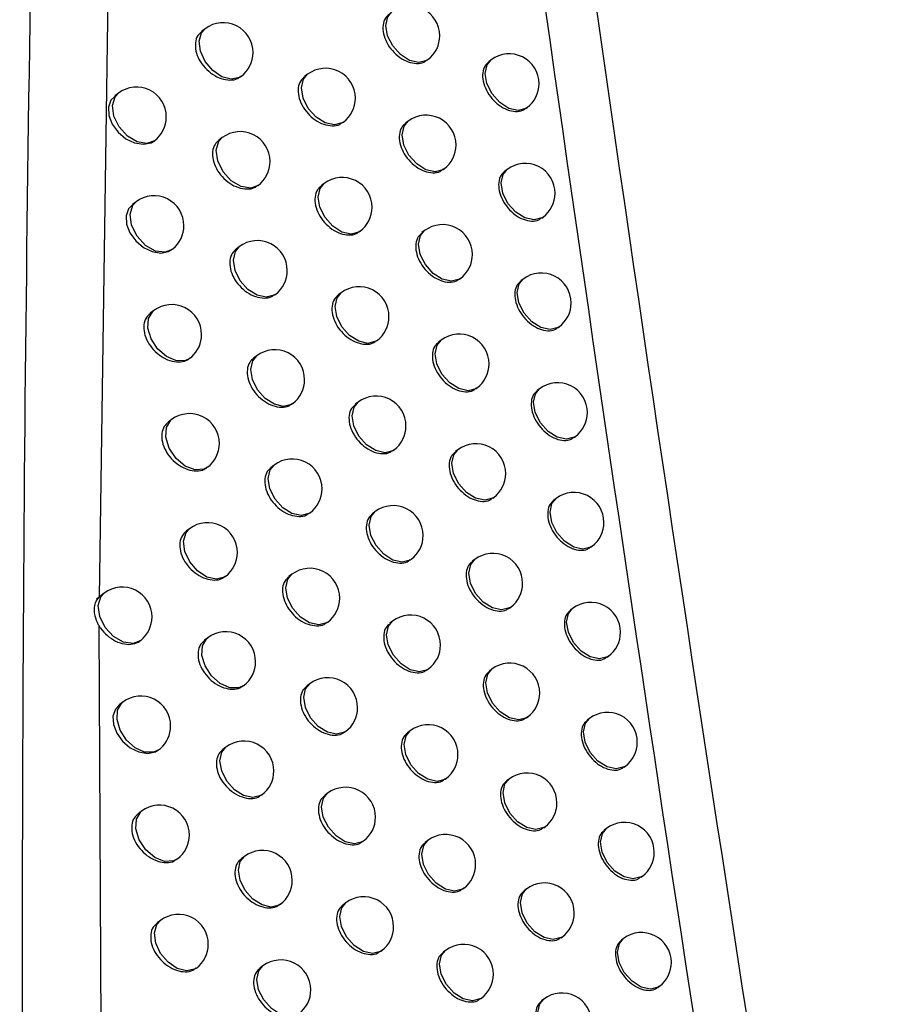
# Model space of a CAD drawing. Header units: millimetres. Extents: x -203 to 471, y -207 to 525.
# Tile 49 of 106: x 377 to 384, y -76 to -67. Entities that reach past the tile are written whole.
import ezdxf

# ---------------------------------------------------------------- set-up
doc = ezdxf.new("R2010")
doc.units = ezdxf.units.MM

msp = doc.modelspace()

# ---------------------------------------------------------------- linework, layer by layer
at = {"color": 7, "linetype": 'Continuous', "lineweight": 25}
for p, q in [((377.7561, -63.1639), (377.6255, -72.2148)), ((378.5122, -67.4606), (378.4841, -67.4818)), ((380.3697, -67.7245), (380.377, -67.719)), ((380.9065, -67.7211), (380.8861, -67.7365)), ((379.3691, -67.8421), (379.3438, -67.8612)), ((377.7868, -67.9987), (377.7564, -68.0216)), ((381.1977, -68.1277), (381.2077, -68.1202)), ((379.6652, -68.245), (379.6704, -68.2411)), ((380.2117, -68.2343), (380.1891, -68.2514)), ((378.655, -68.3716), (378.6274, -68.3924)), ((380.5051, -68.6393), (380.5129, -68.6334)), ((381.04, -68.6373), (381.0201, -68.6523)), ((379.509, -68.7552), (379.4842, -68.774)), ((378.9532, -68.7729), (378.9562, -68.7707)), ((377.9338, -68.9083), (377.9041, -68.9307)), ((381.3309, -69.0442), (381.3413, -69.0364)), ((379.8046, -69.1586), (379.8102, -69.1543)), ((380.349, -69.1495), (380.3269, -69.1661)), ((378.2433, -69.3004), (378.235, -69.3073)), ((378.7989, -69.2835), (378.772, -69.3039)), ((380.642, -69.5548), (380.6502, -69.5485)), ((381.175, -69.5542), (381.1555, -69.5689)), ((379.6502, -69.6692), (379.6259, -69.6875)), ((379.0966, -69.6852), (379.1002, -69.6826)), ((378.0819, -69.8188), (378.0529, -69.8407)), ((381.4654, -69.9615), (381.4762, -69.9533)), ((379.9453, -70.0729), (379.9514, -70.0683)), ((380.4876, -70.0654), (380.466, -70.0817)), ((378.9441, -70.1962), (378.9177, -70.2161)), ((380.7801, -70.471), (380.7888, -70.4644)), ((381.3113, -70.4719), (381.2923, -70.4862)), ((379.2413, -70.5984), (379.2454, -70.5953)), ((379.7926, -70.584), (379.7689, -70.6019)), ((378.2313, -70.7301), (378.2028, -70.7516)), ((381.6013, -70.8794), (381.6126, -70.8709)), ((380.0872, -70.9881), (380.0939, -70.9831)), ((380.6276, -70.982), (380.6064, -70.998)), ((379.0906, -71.1098), (379.0647, -71.1292)), ((380.9197, -71.388), (380.9288, -71.3811)), ((381.4491, -71.3902), (381.4304, -71.4043)), ((379.3872, -71.5123), (379.3918, -71.5088)), ((379.9364, -71.4995), (379.9132, -71.5171)), ((378.3819, -71.6423), (378.354, -71.6633)), ((381.7387, -71.798), (381.7503, -71.7893)), ((380.2305, -71.904), (380.2376, -71.8986)), ((380.7689, -71.8994), (380.7482, -71.915)), ((379.2383, -72.0241), (379.213, -72.0432)), ((377.667, -72.1812), (377.6016, -72.2305)), ((381.0606, -72.3057), (381.0702, -72.2985)), ((381.5882, -72.3092), (381.57, -72.323)), ((377.6239, -72.4557), (377.6873, -85.822)), ((379.5344, -72.427), (379.5395, -72.4231)), ((380.0815, -72.4159), (380.0587, -72.433)), ((377.9739, -72.5757), (377.9682, -72.5802)), ((378.5336, -72.5553), (378.5063, -72.5759)), ((381.8774, -72.7174), (381.8894, -72.7083)), ((380.3751, -72.8206), (380.3827, -72.8149)), ((380.9116, -72.8175), (380.8913, -72.8328)), ((378.8317, -72.9567), (378.8349, -72.9543)), ((379.3872, -72.9392), (379.3625, -72.9579)), ((377.8229, -73.0928), (377.7937, -73.1149)), ((381.2028, -73.2241), (381.2128, -73.2166)), ((381.7287, -73.229), (381.7109, -73.2425)), ((379.6828, -73.3425), (379.6885, -73.3383)), ((380.2279, -73.3329), (380.2056, -73.3498)), ((378.6866, -73.4691), (378.6599, -73.4893)), ((382.0176, -73.6374), (382.03, -73.6281)), ((380.5211, -73.7381), (380.5291, -73.732)), ((381.0556, -73.7364), (381.0358, -73.7513)), ((378.9841, -73.871), (378.9878, -73.8682)), ((379.5374, -73.8552), (379.5132, -73.8735)), ((377.98, -74.0053), (377.9514, -74.0269)), ((381.3465, -74.1433), (381.3569, -74.1354)), ((381.8706, -74.1494), (381.8532, -74.1626)), ((379.8326, -74.2588), (379.8387, -74.2542)), ((380.3756, -74.2508), (380.3538, -74.2672)), ((378.8408, -74.3838), (378.8146, -74.4036)), ((382.1591, -74.5581), (382.1719, -74.5485)), ((380.6683, -74.6562), (380.6768, -74.6498)), ((381.2011, -74.6559), (381.1816, -74.6706)), ((379.6889, -74.7719), (379.6652, -74.7898)), ((379.1378, -74.7861), (379.142, -74.7829)), ((378.1383, -74.9186), (378.1102, -74.9398)), ((381.4915, -75.0632), (381.5023, -75.055)), ((382.014, -75.0706), (381.9969, -75.0835)), ((379.9836, -75.1759), (379.9902, -75.1709)), ((380.5246, -75.1694), (380.5033, -75.1855)), ((378.9962, -75.2993), (378.9706, -75.3187)), ((382.3021, -75.4796), (382.3152, -75.4696)), ((380.8169, -75.5752), (380.8258, -75.5684)), ((381.3478, -75.5762), (381.3288, -75.5905))]:
    msp.add_line(p, q, dxfattribs=at)
at = {"color": 7, "linetype": 'Continuous', "lineweight": 25, "flags": 128}
for points in [[(380.377, -67.719), (380.3665, -67.726), (380.3008, -67.7428), (380.2237, -67.7256), (380.1471, -67.677), (380.0825, -67.6045), (380.0398, -67.519), (380.0255, -67.4335), (380.0418, -67.3612), (380.0757, -67.3199)], [(378.8135, -67.8596), (378.7985, -67.8692), (378.7309, -67.8833), (378.6528, -67.8629), (378.5763, -67.8112), (378.5131, -67.7362), (378.4731, -67.6493), (378.4624, -67.5642), (378.4827, -67.4938), (378.5122, -67.4606)], [(381.2077, -68.1202), (381.1973, -68.1272), (381.1315, -68.144), (381.0545, -68.1268), (380.9778, -68.0782), (380.9132, -68.0057), (380.8705, -67.9202), (380.8562, -67.8347), (380.8725, -67.7624), (380.9065, -67.7211)], [(379.6704, -68.2411), (379.6599, -68.2481), (379.5942, -68.2649), (379.5171, -68.2477), (379.4404, -68.1992), (379.3758, -68.1266), (379.3332, -68.0411), (379.3189, -67.9557), (379.3352, -67.8833), (379.3691, -67.8421)], [(378.0888, -68.3972), (378.0229, -68.4212), (377.9425, -68.4075), (377.8613, -68.3585), (377.7929, -68.2824), (377.749, -68.1921), (377.7369, -68.1028), (377.7587, -68.0296), (377.7868, -67.9987)], [(377.758, -68.0234), (377.7236, -68.0578), (377.7031, -68.1178), (377.7073, -68.1876), (377.7353, -68.2596), (377.7841, -68.3263), (377.8485, -68.3803), (377.9217, -68.4153), (377.9951, -68.4271), (378.0602, -68.414), (378.0888, -68.3972), (378.0888, -68.3972)], [(380.5129, -68.6334), (380.5025, -68.6404), (380.4367, -68.6572), (380.3597, -68.64), (380.283, -68.5914), (380.2184, -68.5189), (380.1757, -68.4334), (380.1614, -68.3479), (380.1777, -68.2756), (380.2117, -68.2343)], [(378.9562, -68.7707), (378.8945, -68.7938), (378.8136, -68.7816), (378.7314, -68.733), (378.662, -68.6566), (378.6173, -68.5654), (378.6051, -68.4751), (378.6275, -68.4015), (378.655, -68.3716)], [(381.3413, -69.0364), (381.3308, -69.0434), (381.2651, -69.0602), (381.188, -69.043), (381.1114, -68.9944), (381.0468, -68.9219), (381.0041, -68.8363), (380.9898, -68.7509), (381.0061, -68.6786), (381.04, -68.6373)], [(379.8102, -69.1543), (379.7998, -69.1613), (379.7341, -69.1781), (379.657, -69.1609), (379.5803, -69.1123), (379.5157, -69.0398), (379.473, -68.9543), (379.4587, -68.8689), (379.475, -68.7965), (379.509, -68.7552)], [(378.235, -69.3073), (378.1787, -69.3299), (378.0974, -69.32), (378.0138, -69.2726), (377.9427, -69.1961), (377.8967, -69.1039), (377.8839, -69.0124), (377.9065, -68.9378), (377.9338, -68.9083)], [(377.9056, -68.9325), (377.8713, -68.9667), (377.851, -69.0267), (377.8551, -69.0966), (377.883, -69.1688), (377.9316, -69.2356), (377.9959, -69.2898), (378.0687, -69.325), (378.1419, -69.3369), (378.2067, -69.3239), (378.2433, -69.3004), (378.2433, -69.3004)], [(380.6502, -69.5485), (380.6398, -69.5555), (380.574, -69.5723), (380.497, -69.5551), (380.4203, -69.5066), (380.3557, -69.434), (380.313, -69.3485), (380.2987, -69.2631), (380.315, -69.1907), (380.349, -69.1495)], [(379.1002, -69.6826), (379.0897, -69.6896), (379.024, -69.7064), (378.9469, -69.6892), (378.8702, -69.6406), (378.8057, -69.5681), (378.763, -69.4825), (378.7487, -69.3971), (378.765, -69.3248), (378.7989, -69.2835)], [(381.4762, -69.9533), (381.4658, -69.9603), (381.4, -69.9771), (381.323, -69.9599), (381.2463, -69.9113), (381.1817, -69.8388), (381.139, -69.7533), (381.1247, -69.6678), (381.141, -69.5955), (381.175, -69.5542)], [(379.9514, -70.0683), (379.941, -70.0753), (379.8752, -70.0921), (379.7982, -70.0749), (379.7215, -70.0263), (379.6569, -69.9538), (379.6142, -69.8683), (379.5999, -69.7828), (379.6162, -69.7105), (379.6502, -69.6692)], [(378.3832, -70.2178), (378.3427, -70.2372), (378.2682, -70.237), (378.188, -70.2019), (378.1149, -70.1375), (378.0606, -70.0542), (378.0337, -69.9651), (378.0385, -69.8845), (378.0742, -69.8252), (378.0819, -69.8188)], [(380.7888, -70.4644), (380.7784, -70.4714), (380.7127, -70.4882), (380.6356, -70.471), (380.5589, -70.4225), (380.4943, -70.3499), (380.4516, -70.2644), (380.4374, -70.179), (380.4536, -70.1066), (380.4876, -70.0654)], [(379.2454, -70.5953), (379.2349, -70.6023), (379.1692, -70.6191), (379.0921, -70.6019), (379.0154, -70.5533), (378.9508, -70.4808), (378.9082, -70.3953), (378.8939, -70.3098), (378.9102, -70.2375), (378.9441, -70.1962)], [(381.6126, -70.8709), (381.6021, -70.8779), (381.5364, -70.8947), (381.4593, -70.8775), (381.3827, -70.829), (381.3181, -70.7564), (381.2754, -70.6709), (381.2611, -70.5855), (381.2774, -70.5131), (381.3113, -70.4719)], [(380.0939, -70.9831), (380.0834, -70.9901), (380.0177, -71.0069), (379.9406, -70.9897), (379.864, -70.9411), (379.7994, -70.8685), (379.7567, -70.783), (379.7424, -70.6976), (379.7587, -70.6253), (379.7926, -70.584)], [(378.5326, -71.1291), (378.5038, -71.1449), (378.4291, -71.1506), (378.3464, -71.1188), (378.2697, -71.055), (378.2121, -70.9698), (378.1833, -70.8779), (378.1882, -70.7947), (378.226, -70.7344), (378.2313, -70.7301)], [(380.9288, -71.3811), (380.9184, -71.3881), (380.8526, -71.4049), (380.7756, -71.3877), (380.6989, -71.3391), (380.6343, -71.2666), (380.5916, -71.1811), (380.5773, -71.0956), (380.5936, -71.0233), (380.6276, -70.982)], [(379.3918, -71.5088), (379.3814, -71.5158), (379.3156, -71.5326), (379.2386, -71.5154), (379.1619, -71.4669), (379.0973, -71.3943), (379.0546, -71.3088), (379.0403, -71.2234), (379.0566, -71.151), (379.0906, -71.1098)], [(381.7503, -71.7893), (381.7399, -71.7963), (381.6741, -71.8131), (381.5971, -71.7959), (381.5204, -71.7473), (381.4558, -71.6747), (381.4131, -71.5892), (381.3988, -71.5038), (381.4151, -71.4315), (381.4491, -71.3902)], [(380.2376, -71.8986), (380.2272, -71.9056), (380.1615, -71.9224), (380.0844, -71.9052), (380.0077, -71.8567), (379.9431, -71.7841), (379.9004, -71.6986), (379.8861, -71.6132), (379.9024, -71.5408), (379.9364, -71.4995)], [(378.6831, -72.0413), (378.6735, -72.0478), (378.6064, -72.0651), (378.5275, -72.0469), (378.4494, -71.9961), (378.3846, -71.9208), (378.3432, -71.8329), (378.332, -71.7464), (378.3526, -71.6751), (378.3819, -71.6423)], [(381.0702, -72.2985), (381.0597, -72.3055), (380.994, -72.3223), (380.9169, -72.3051), (380.8402, -72.2565), (380.7756, -72.1839), (380.733, -72.0984), (380.7187, -72.013), (380.735, -71.9407), (380.7689, -71.8994)], [(379.5395, -72.4231), (379.5291, -72.4301), (379.4633, -72.447), (379.3863, -72.4298), (379.3096, -72.3812), (379.245, -72.3086), (379.2023, -72.2231), (379.188, -72.1377), (379.2043, -72.0653), (379.2383, -72.0241)], [(377.9682, -72.5802), (377.9089, -72.6032), (377.8279, -72.592), (377.7452, -72.544), (377.6751, -72.4677), (377.6298, -72.3763), (377.6171, -72.2856), (377.6393, -72.2114), (377.667, -72.1812)], [(381.8894, -72.7083), (381.879, -72.7153), (381.8133, -72.7321), (381.7362, -72.7149), (381.6595, -72.6664), (381.5949, -72.5938), (381.5522, -72.5083), (381.5379, -72.4229), (381.5542, -72.3505), (381.5882, -72.3092)], [(380.3827, -72.8149), (380.3723, -72.8219), (380.3065, -72.8387), (380.2295, -72.8215), (380.1528, -72.773), (380.0882, -72.7004), (380.0455, -72.6149), (380.0312, -72.5295), (380.0475, -72.4571), (380.0815, -72.4159)], [(378.8349, -72.9543), (378.7939, -72.9739), (378.7194, -72.9734), (378.6393, -72.9382), (378.5664, -72.8738), (378.5122, -72.7905), (378.4854, -72.7016), (378.4901, -72.621), (378.5258, -72.5618), (378.5336, -72.5553)], [(381.2128, -73.2166), (381.2024, -73.2236), (381.1367, -73.2404), (381.0596, -73.2232), (380.9829, -73.1746), (380.9183, -73.1021), (380.8756, -73.0166), (380.8614, -72.9311), (380.8777, -72.8588), (380.9116, -72.8175)], [(379.6885, -73.3383), (379.678, -73.3453), (379.6123, -73.3621), (379.5352, -73.3449), (379.4585, -73.2963), (379.3939, -73.2238), (379.3513, -73.1383), (379.337, -73.0528), (379.3533, -72.9805), (379.3872, -72.9392)], [(377.7952, -73.1166), (377.761, -73.1508), (377.7407, -73.2108), (377.7448, -73.2807), (377.7726, -73.353), (377.8211, -73.4199), (377.8852, -73.4742), (377.9579, -73.5096), (378.0309, -73.5216), (378.0955, -73.5087), (378.1376, -73.4799), (378.1376, -73.4799)], [(378.1242, -73.4919), (378.08, -73.5122), (378.0057, -73.5102), (377.9264, -73.4742), (377.8545, -73.4099), (377.8011, -73.3272), (377.7747, -73.2391), (377.7793, -73.1592), (377.8142, -73.1002), (377.8229, -73.0928)], [(382.03, -73.6281), (382.0195, -73.6351), (381.9538, -73.6519), (381.8767, -73.6347), (381.8, -73.5861), (381.7354, -73.5135), (381.6928, -73.428), (381.6785, -73.3426), (381.6948, -73.2703), (381.7287, -73.229)], [(380.5291, -73.732), (380.5187, -73.739), (380.4529, -73.7558), (380.3759, -73.7386), (380.2992, -73.69), (380.2346, -73.6175), (380.1919, -73.532), (380.1776, -73.4466), (380.1939, -73.3742), (380.2279, -73.3329)], [(378.9878, -73.8682), (378.9774, -73.8752), (378.9117, -73.892), (378.8346, -73.8748), (378.7579, -73.8262), (378.6933, -73.7537), (378.6506, -73.6682), (378.6364, -73.5827), (378.6526, -73.5104), (378.6866, -73.4691)], [(381.3569, -74.1354), (381.3464, -74.1424), (381.2807, -74.1592), (381.2036, -74.142), (381.127, -74.0935), (381.0624, -74.0209), (381.0197, -73.9354), (381.0054, -73.85), (381.0217, -73.7776), (381.0556, -73.7364)], [(379.8387, -74.2542), (379.8282, -74.2612), (379.7625, -74.278), (379.6854, -74.2608), (379.6088, -74.2123), (379.5442, -74.1397), (379.5015, -74.0542), (379.4872, -73.9688), (379.5035, -73.8964), (379.5374, -73.8552)], [(378.2813, -74.4043), (378.248, -74.4217), (378.1733, -74.425), (378.0917, -74.392), (378.0164, -74.328), (377.9601, -74.2436), (377.932, -74.1529), (377.9366, -74.0707), (377.9734, -74.0107), (377.98, -74.0053)], [(382.1719, -74.5485), (382.1614, -74.5555), (382.0957, -74.5723), (382.0186, -74.5551), (381.942, -74.5066), (381.8774, -74.434), (381.8347, -74.3485), (381.8204, -74.2631), (381.8367, -74.1907), (381.8706, -74.1494)], [(380.6768, -74.6498), (380.6664, -74.6568), (380.6006, -74.6736), (380.5236, -74.6565), (380.4469, -74.6079), (380.3823, -74.5353), (380.3396, -74.4498), (380.3253, -74.3644), (380.3416, -74.292), (380.3756, -74.2508)], [(379.142, -74.7829), (379.1316, -74.7899), (379.0658, -74.8067), (378.9888, -74.7895), (378.9121, -74.7409), (378.8475, -74.6684), (378.8048, -74.5829), (378.7905, -74.4974), (378.8068, -74.4251), (378.8408, -74.3838)], [(381.5023, -75.055), (381.4919, -75.062), (381.4261, -75.0788), (381.3491, -75.0616), (381.2724, -75.013), (381.2078, -74.9405), (381.1651, -74.855), (381.1508, -74.7695), (381.1671, -74.6972), (381.2011, -74.6559)], [(379.9902, -75.1709), (379.9797, -75.1779), (379.914, -75.1947), (379.8369, -75.1776), (379.7603, -75.129), (379.6957, -75.0564), (379.653, -74.9709), (379.6387, -74.8855), (379.655, -74.8131), (379.6889, -74.7719)], [(378.4395, -75.3177), (378.4239, -75.3276), (378.3564, -75.3413), (378.2786, -75.3208), (378.2023, -75.2693), (378.1394, -75.1945), (378.0993, -75.1081), (378.0884, -75.0232), (378.1082, -74.9528), (378.1383, -74.9186)], [(382.3152, -75.4696), (382.3048, -75.4766), (382.239, -75.4934), (382.162, -75.4763), (382.0853, -75.4277), (382.0207, -75.3551), (381.978, -75.2696), (381.9637, -75.1842), (381.98, -75.1118), (382.014, -75.0706)], [(380.8258, -75.5684), (380.8154, -75.5754), (380.7497, -75.5922), (380.6726, -75.575), (380.5959, -75.5265), (380.5313, -75.4539), (380.4886, -75.3684), (380.4743, -75.283), (380.4906, -75.2106), (380.5246, -75.1694)], [(379.2974, -75.6984), (379.287, -75.7054), (379.2212, -75.7222), (379.1442, -75.705), (379.0675, -75.6564), (379.0029, -75.5839), (378.9602, -75.4984), (378.9459, -75.4129), (378.9622, -75.3406), (378.9962, -75.2993)], [(381.6491, -75.9753), (381.6386, -75.9823), (381.5729, -75.9991), (381.4958, -75.9819), (381.4192, -75.9333), (381.3546, -75.8607), (381.3119, -75.7752), (381.2976, -75.6898), (381.3139, -75.6175), (381.3478, -75.5762)]]:
    msp.add_lwpolyline(points, dxfattribs=at)
at = {"color": 7, "linetype": 'Continuous', "lineweight": 25}
for centre, start, end in [((380.2263, -67.5195), 0, 127.04917), ((378.6629, -67.6601), 0, 127.04917), ((380.2263, -67.5195), 307.04917, 0), ((378.6629, -67.6601), 307.04917, 0), ((381.0571, -67.9207), 360, 127.04917), ((379.5197, -68.0416), 0, 127.04917), ((381.0571, -67.9207), 307.04917, 360), ((377.9374, -68.1982), 360, 127.04917), ((379.5197, -68.0416), 307.04917, 0), ((380.3623, -68.4338), 0, 127.04917), ((377.9374, -68.1982), 307.19968, 360), ((378.8056, -68.5712), 0, 127.04917), ((380.3623, -68.4338), 307.04917, 0), ((378.8056, -68.5712), 307.04917, 0), ((381.1907, -68.8368), 0, 127.04917), ((379.6596, -68.9548), 0, 127.04917), ((381.1907, -68.8368), 307.04917, 0), ((378.0844, -69.1078), 0, 127.04917), ((379.6596, -68.9548), 307.04917, 0), ((378.0844, -69.1078), 309.32022, 0), ((380.4996, -69.349), 0, 127.04917), ((378.9495, -69.483), 0, 127.04917), ((380.4996, -69.349), 307.04917, 0), ((378.9495, -69.483), 307.04917, 0), ((381.3256, -69.7538), 0, 127.04917), ((379.8008, -69.8688), 0, 127.04917), ((378.2326, -70.0183), 360, 127.04917), ((381.3256, -69.7538), 307.04917, 0), ((379.8008, -69.8688), 307.04917, 0), ((378.2326, -70.0183), 311.92581, 360), ((380.6382, -70.2649), 0, 127.04917), ((379.0947, -70.3958), 0, 127.04917), ((378.2326, -70.0183), 307.04917, 311.92581), ((380.6382, -70.2649), 307.04917, 0), ((379.0947, -70.3958), 307.04917, 0), ((381.4619, -70.6714), 0, 127.04917), ((379.9432, -70.7835), 0, 127.04917), ((378.3819, -70.9296), 360, 127.04917), ((381.4619, -70.6714), 307.04917, 0), ((379.9432, -70.7835), 307.04917, 0), ((378.3819, -70.9296), 307.04917, 360), ((380.7782, -71.1815), 360, 127.04917), ((379.2412, -71.3093), 0, 127.04917), ((380.7782, -71.1815), 307.04917, 360), ((379.2412, -71.3093), 307.04917, 0), ((381.5997, -71.5897), 0, 127.04917), ((380.087, -71.6991), 0, 127.04917), ((378.5325, -71.8418), 360, 127.04917), ((381.5997, -71.5897), 307.04917, 0), ((380.087, -71.6991), 307.04917, 0), ((378.5325, -71.8418), 307.04917, 360), ((380.9195, -72.0989), 0, 127.04917), ((379.3889, -72.2236), 0, 127.04917), ((377.8176, -72.3807), 360, 127.04917), ((380.9195, -72.0989), 307.04917, 0), ((379.3889, -72.2236), 307.04917, 0), ((381.7388, -72.5088), 0, 127.04917), ((377.8176, -72.3807), 308.54344, 360), ((380.2321, -72.6154), 0, 127.04917), ((378.6843, -72.7548), 0, 127.04917), ((381.7388, -72.5088), 307.04917, 0), ((380.2321, -72.6154), 307.04917, 0), ((378.6843, -72.7548), 307.04917, 0), ((381.0622, -73.017), 360, 127.04917), ((379.5378, -73.1388), 0, 127.04917), ((377.9736, -73.2923), 0, 127.04917), ((381.0622, -73.017), 307.04917, 360), ((379.5378, -73.1388), 307.04917, 0), ((381.8793, -73.4285), 0, 127.04917), ((377.9736, -73.2923), 310.9332, 0), ((380.3785, -73.5325), 0, 127.04917), ((378.8372, -73.6687), 0, 127.04917), ((381.8793, -73.4285), 307.04917, 0), ((377.9736, -73.2923), 307.04917, 310.9332), ((380.3785, -73.5325), 307.04917, 0), ((378.8372, -73.6687), 307.04917, 0), ((381.2063, -73.9359), 0, 127.04917), ((379.6881, -74.0547), 0, 127.04917), ((381.2063, -73.9359), 307.04917, 0), ((378.1307, -74.2048), 0, 127.04917), ((379.6881, -74.0547), 307.04917, 0), ((382.0213, -74.349), 0, 127.04917), ((378.1307, -74.2048), 307.04917, 0), ((380.5262, -74.4503), 0, 127.04917), ((378.9914, -74.5834), 360, 127.04917), ((382.0213, -74.349), 307.04917, 0), ((380.5262, -74.4503), 307.04917, 0), ((378.9914, -74.5834), 307.04917, 360), ((381.3517, -74.8555), 0, 127.04917), ((379.8396, -74.9714), 0, 127.04917), ((381.3517, -74.8555), 307.04917, 0), ((378.2889, -75.1182), 0, 127.04917), ((379.8396, -74.9714), 307.04917, 0), ((382.1646, -75.2701), 0, 127.04917), ((378.2889, -75.1182), 307.04917, 0), ((380.6752, -75.3689), 0, 127.04917), ((379.1468, -75.4989), 0, 127.04917), ((382.1646, -75.2701), 307.04917, 0), ((380.6752, -75.3689), 307.04917, 0), ((379.1468, -75.4989), 307.04917, 0), ((381.4985, -75.7757), 0, 127.04917)]:
    msp.add_arc(centre, 0.25, start, end, dxfattribs=at)
msp.add_open_spline([(385.8063, -92.0943), (383.6528, -80.2087), (381.8572, -68.4792), (380.3921, -56.9217)], degree=3, dxfattribs=at)
for points, knots in [([(377.2536, -57.3653), (377.1491, -61.8263), (376.94, -70.7486), (376.9989, -84.0079), (377.2669, -92.8495), (377.3969, -97.1393)], [0, 0, 0, 0, 0.339841, 0.679707, 1, 1, 1, 1]), ([(380.3906, -60.3917), (381.126, -65.673), (382.2516, -73.7562), (384.0539, -84.7841), (385.0775, -90.5008), (385.5894, -93.3597)], [0, 0, 0, 0, 0.485133, 0.742518, 1, 1, 1, 1]), ([(380.0542, -67.3391), (380.0422, -67.3492), (380.0151, -67.3719), (379.9979, -67.4301), (380.0014, -67.5014), (380.0291, -67.5765), (380.0771, -67.6463), (380.1402, -67.7033), (380.2116, -67.7412), (380.2821, -67.7543), (380.3373, -67.7476), (380.3598, -67.7283), (380.3675, -67.7217)], [0, 0, 0, 0, 0.085407, 0.192631, 0.299651, 0.40664, 0.513785, 0.621194, 0.728836, 0.836573, 0.944237, 1, 1, 1, 1]), ([(378.4856, -67.4836), (378.4732, -67.4939), (378.4454, -67.5173), (378.4277, -67.5759), (378.4314, -67.6469), (378.4598, -67.721), (378.5091, -67.7896), (378.574, -67.8451), (378.6476, -67.8816), (378.7205, -67.8933), (378.7777, -67.8853), (378.801, -67.8654), (378.8089, -67.8586)], [0, 0, 0, 0, 0.085677, 0.192663, 0.299122, 0.405483, 0.512219, 0.619617, 0.727645, 0.835987, 0.944202, 1, 1, 1, 1]), ([(380.8877, -67.7382), (380.8759, -67.7481), (380.8493, -67.7704), (380.8323, -67.8284), (380.8357, -67.8998), (380.863, -67.9754), (380.9103, -68.046), (380.9724, -68.1037), (381.0426, -68.1425), (381.1117, -68.1564), (381.1659, -68.1504), (381.188, -68.1314), (381.1956, -68.1249)], [0, 0, 0, 0, 0.085302, 0.192608, 0.299826, 0.407037, 0.514325, 0.621732, 0.729234, 0.83676, 0.94424, 1, 1, 1, 1]), ([(379.3453, -67.8629), (379.3331, -67.8731), (379.3057, -67.8961), (379.2883, -67.9545), (379.2918, -68.0257), (379.3198, -68.1004), (379.3684, -68.1697), (379.4324, -68.226), (379.5048, -68.2632), (379.5763, -68.2757), (379.6324, -68.2684), (379.6553, -68.2488), (379.6631, -68.2421)], [0, 0, 0, 0, 0.085511, 0.192644, 0.299446, 0.406187, 0.513171, 0.620576, 0.728369, 0.836341, 0.94422, 1, 1, 1, 1]), ([(380.1906, -68.2531), (380.1787, -68.2631), (380.1517, -68.2858), (380.1345, -68.344), (380.138, -68.4153), (380.1656, -68.4905), (380.2134, -68.5605), (380.2764, -68.6176), (380.3476, -68.6556), (380.4178, -68.6689), (380.4729, -68.6623), (380.4953, -68.643), (380.503, -68.6364)], [0, 0, 0, 0, 0.0853841, 0.1926255, 0.2996875, 0.4067214, 0.5138959, 0.6213038, 0.7289166, 0.8366098, 0.9442362, 1, 1, 1, 1]), ([(378.629, -68.3942), (378.6166, -68.4045), (378.5888, -68.4278), (378.5712, -68.4863), (378.5749, -68.5574), (378.6032, -68.6316), (378.6523, -68.7003), (378.717, -68.756), (378.7904, -68.7927), (378.863, -68.8045), (378.92, -68.7967), (378.9432, -68.7768), (378.9511, -68.7701)], [0, 0, 0, 0, 0.085636, 0.192656, 0.299194, 0.405642, 0.512433, 0.619831, 0.727804, 0.836061, 0.944202, 1, 1, 1, 1]), ([(381.0217, -68.6541), (381.0099, -68.6639), (380.9834, -68.6862), (380.9665, -68.7442), (380.9699, -68.8156), (380.997, -68.8913), (381.0442, -68.9619), (381.1062, -69.0198), (381.1761, -69.0587), (381.2451, -69.0728), (381.2991, -69.0668), (381.3212, -69.0479), (381.3287, -69.0414)], [0, 0, 0, 0, 0.085287, 0.192603, 0.299846, 0.407083, 0.514387, 0.621793, 0.729277, 0.836778, 0.944237, 1, 1, 1, 1]), ([(379.4857, -68.7757), (379.4736, -68.7859), (379.4463, -68.8088), (379.4288, -68.8672), (379.4324, -68.9384), (379.4603, -69.0132), (379.5088, -69.0826), (379.5725, -69.139), (379.6447, -69.1765), (379.716, -69.1891), (379.7719, -69.1819), (379.7947, -69.1624), (379.8025, -69.1557)], [0, 0, 0, 0, 0.0854812, 0.1926385, 0.2994969, 0.4063016, 0.513326, 0.6207297, 0.728483, 0.8363951, 0.9442203, 1, 1, 1, 1]), ([(380.3284, -69.1679), (380.3165, -69.1779), (380.2896, -69.2005), (380.2724, -69.2586), (380.2759, -69.3299), (380.3034, -69.4052), (380.3511, -69.4754), (380.4139, -69.5326), (380.4849, -69.5708), (380.5549, -69.5842), (380.6098, -69.5777), (380.6322, -69.5585), (380.6398, -69.5519)], [0, 0, 0, 0, 0.085363, 0.19262, 0.29972, 0.406796, 0.513997, 0.621404, 0.72899, 0.836643, 0.944235, 1, 1, 1, 1]), ([(378.7735, -69.3056), (378.7612, -69.3159), (378.7335, -69.3391), (378.7159, -69.3976), (378.7196, -69.4687), (378.7478, -69.5431), (378.7968, -69.6119), (378.8613, -69.6678), (378.9344, -69.7046), (379.0067, -69.7166), (379.0635, -69.7089), (379.0866, -69.6891), (379.0945, -69.6824)], [0, 0, 0, 0, 0.085597, 0.19265, 0.299262, 0.405791, 0.512634, 0.620032, 0.727954, 0.836132, 0.944202, 1, 1, 1, 1]), ([(381.157, -69.5707), (381.1453, -69.5805), (381.1189, -69.6027), (381.102, -69.6606), (381.1054, -69.7321), (381.1325, -69.8078), (381.1795, -69.8786), (381.2413, -69.9366), (381.3111, -69.9756), (381.3799, -69.9898), (381.4338, -69.984), (381.4558, -69.9651), (381.4633, -69.9586)], [0, 0, 0, 0, 0.085273, 0.192597, 0.299862, 0.407124, 0.514442, 0.621846, 0.729313, 0.836792, 0.944233, 1, 1, 1, 1]), ([(379.6274, -69.6893), (379.6153, -69.6994), (379.5881, -69.7223), (379.5707, -69.7806), (379.5742, -69.8518), (379.6021, -69.9268), (379.6504, -69.9963), (379.7139, -70.0529), (379.7859, -70.0905), (379.857, -70.1033), (379.9126, -70.0962), (379.9354, -70.0767), (379.9431, -70.0701)], [0, 0, 0, 0, 0.085454, 0.192633, 0.299545, 0.406408, 0.51347, 0.620873, 0.728589, 0.836445, 0.944221, 1, 1, 1, 1]), ([(378.0544, -69.8425), (378.0419, -69.8529), (378.0139, -69.8763), (377.9961, -69.935), (377.9999, -70.0059), (378.0284, -70.0799), (378.0779, -70.1482), (378.1431, -70.2035), (378.2171, -70.2396), (378.2908, -70.2514), (378.3519, -70.2413), (378.3788, -70.2188), (378.39, -70.2095)], [0, 0, 0, 0, 0.083915, 0.188574, 0.292643, 0.396601, 0.500975, 0.606087, 0.71191, 0.818094, 0.92415, 1, 1, 1, 1]), ([(380.4675, -70.0834), (380.4556, -70.0934), (380.4288, -70.1159), (380.4117, -70.174), (380.4151, -70.2454), (380.4425, -70.3208), (380.4902, -70.391), (380.5528, -70.4484), (380.6235, -70.4867), (380.6934, -70.5003), (380.748, -70.4939), (380.7704, -70.4747), (380.778, -70.4682)], [0, 0, 0, 0, 0.0853438, 0.1926156, 0.2997503, 0.4068649, 0.5140901, 0.6214959, 0.7290565, 0.8366736, 0.9442346, 1, 1, 1, 1]), ([(378.9193, -70.2179), (378.907, -70.2282), (378.8794, -70.2513), (378.8618, -70.3098), (378.8655, -70.3809), (378.8936, -70.4554), (378.9424, -70.5244), (379.0067, -70.5804), (379.0796, -70.6174), (379.1517, -70.6295), (379.2082, -70.622), (379.2313, -70.6022), (379.2391, -70.5955)], [0, 0, 0, 0, 0.0855615, 0.1926441, 0.299325, 0.4059302, 0.5128226, 0.6202197, 0.7280934, 0.8361981, 0.9442022, 1, 1, 1, 1]), ([(381.2938, -70.488), (381.2821, -70.4978), (381.2558, -70.52), (381.2389, -70.5778), (381.2423, -70.6493), (381.2693, -70.7251), (381.3162, -70.796), (381.3778, -70.8541), (381.4474, -70.8932), (381.516, -70.9076), (381.5698, -70.9019), (381.5917, -70.883), (381.5992, -70.8766)], [0, 0, 0, 0, 0.0852593, 0.1925925, 0.2998769, 0.4071596, 0.514491, 0.6218928, 0.7293451, 0.8368037, 0.9442292, 1, 1, 1, 1]), ([(379.7704, -70.6037), (379.7584, -70.6138), (379.7312, -70.6366), (379.7138, -70.6949), (379.7174, -70.7661), (379.7451, -70.8411), (379.7933, -70.9108), (379.8567, -70.9676), (379.9284, -71.0053), (379.9992, -71.0182), (380.0547, -71.0113), (380.0774, -70.9919), (380.0851, -70.9852)], [0, 0, 0, 0, 0.085428, 0.192628, 0.299589, 0.406506, 0.513603, 0.621006, 0.728687, 0.836492, 0.944222, 1, 1, 1, 1]), ([(378.2044, -70.7533), (378.1919, -70.7637), (378.164, -70.7871), (378.1463, -70.8457), (378.15, -70.9167), (378.1785, -70.9908), (378.2278, -71.0592), (378.2928, -71.1147), (378.3666, -71.1511), (378.4397, -71.1627), (378.497, -71.1546), (378.5204, -71.1346), (378.5284, -71.1278)], [0, 0, 0, 0, 0.08569, 0.192656, 0.299068, 0.405375, 0.512073, 0.619464, 0.727521, 0.835916, 0.944188, 1, 1, 1, 1]), ([(380.6079, -70.9997), (380.5961, -71.0097), (380.5694, -71.0321), (380.5523, -71.0902), (380.5557, -71.1616), (380.583, -71.2371), (380.6306, -71.3074), (380.693, -71.3649), (380.7635, -71.4034), (380.8331, -71.4171), (380.8877, -71.4108), (380.9099, -71.3917), (380.9176, -71.3851)], [0, 0, 0, 0, 0.085326, 0.192611, 0.299777, 0.406927, 0.514175, 0.621579, 0.729117, 0.836701, 0.944233, 1, 1, 1, 1]), ([(379.0663, -71.131), (379.054, -71.1412), (379.0265, -71.1643), (379.009, -71.2227), (379.0126, -71.2939), (379.0407, -71.3685), (379.0894, -71.4376), (379.1535, -71.4938), (379.2261, -71.5309), (379.2979, -71.5432), (379.3542, -71.5358), (379.3772, -71.5161), (379.3851, -71.5094)], [0, 0, 0, 0, 0.0855283, 0.1926387, 0.299384, 0.4060605, 0.5129986, 0.6203955, 0.7282242, 0.8362602, 0.944203, 1, 1, 1, 1]), ([(381.4319, -71.406), (381.4203, -71.4158), (381.394, -71.4379), (381.3772, -71.4958), (381.3805, -71.5672), (381.4075, -71.6431), (381.4543, -71.7141), (381.5158, -71.7723), (381.5852, -71.8116), (381.6536, -71.8261), (381.7072, -71.8205), (381.7291, -71.8016), (381.7366, -71.7952)], [0, 0, 0, 0, 0.085247, 0.192588, 0.299889, 0.407191, 0.514533, 0.621933, 0.729372, 0.836813, 0.944225, 1, 1, 1, 1]), ([(379.9147, -71.5189), (379.9027, -71.5289), (379.8756, -71.5516), (379.8583, -71.6099), (379.8618, -71.6812), (379.8894, -71.7563), (379.9375, -71.8261), (380.0007, -71.883), (380.0722, -71.9209), (380.1428, -71.9339), (380.1981, -71.9271), (380.2207, -71.9077), (380.2284, -71.9011)], [0, 0, 0, 0, 0.085404, 0.192624, 0.299629, 0.406598, 0.513726, 0.621128, 0.728778, 0.836534, 0.944222, 1, 1, 1, 1]), ([(378.3555, -71.6651), (378.3431, -71.6754), (378.3153, -71.6987), (378.2976, -71.7573), (378.3013, -71.8283), (378.3297, -71.9025), (378.3789, -71.9711), (378.4437, -72.0267), (378.5172, -72.0633), (378.59, -72.0751), (378.6471, -72.0671), (378.6704, -72.0472), (378.6784, -72.0404)], [0, 0, 0, 0, 0.085647, 0.192649, 0.299142, 0.405539, 0.512293, 0.619684, 0.727685, 0.835993, 0.944187, 1, 1, 1, 1]), ([(380.7497, -71.9168), (380.7379, -71.9267), (380.7113, -71.9491), (380.6942, -72.0071), (380.6976, -72.0785), (380.7249, -72.1541), (380.7723, -72.2245), (380.8345, -72.2822), (380.9049, -72.3208), (380.9743, -72.3346), (381.0287, -72.3284), (381.0509, -72.3094), (381.0585, -72.3029)], [0, 0, 0, 0, 0.085309, 0.192606, 0.299802, 0.406984, 0.514251, 0.621655, 0.729171, 0.836725, 0.944232, 1, 1, 1, 1]), ([(379.2145, -72.0449), (379.2023, -72.0551), (379.1749, -72.0781), (379.1574, -72.1365), (379.161, -72.2077), (379.189, -72.2824), (379.2375, -72.3517), (379.3014, -72.408), (379.3739, -72.4453), (379.4454, -72.4578), (379.5015, -72.4505), (379.5244, -72.4309), (379.5322, -72.4242)], [0, 0, 0, 0, 0.085497, 0.192634, 0.299439, 0.406182, 0.513163, 0.62056, 0.728346, 0.836318, 0.944204, 1, 1, 1, 1]), ([(377.6243, -72.4556), (377.6193, -72.4461), (377.6024, -72.4133), (377.5885, -72.3657), (377.584, -72.3096), (377.592, -72.2568), (377.614, -72.2285), (377.6254, -72.2137)], [0, 0, 0, 0, 0.105357, 0.361004, 0.503365, 0.740193, 1, 1, 1, 1]), ([(381.5715, -72.3248), (381.5599, -72.3345), (381.5336, -72.3566), (381.5169, -72.4144), (381.5202, -72.4859), (381.5471, -72.5618), (381.5938, -72.6329), (381.6551, -72.6913), (381.7243, -72.7307), (381.7925, -72.7453), (381.846, -72.7398), (381.8678, -72.721), (381.8753, -72.7145)], [0, 0, 0, 0, 0.085236, 0.192583, 0.2999, 0.407218, 0.51457, 0.621967, 0.729394, 0.83682, 0.94422, 1, 1, 1, 1]), ([(377.6242, -72.4558), (377.6282, -72.4621), (377.6473, -72.4914), (377.6919, -72.5392), (377.7624, -72.5858), (377.838, -72.6108), (377.9094, -72.6108), (377.9527, -72.5929), (377.9712, -72.5778), (377.9739, -72.5757)], [0, 0, 0, 0, 0.04982, 0.232045, 0.415361, 0.599805, 0.784523, 0.968584, 1, 1, 1, 1]), ([(380.0602, -72.4348), (380.0483, -72.4448), (380.0213, -72.4675), (380.004, -72.5257), (380.0075, -72.597), (380.0351, -72.6722), (380.083, -72.7422), (380.146, -72.7992), (380.2173, -72.8372), (380.2877, -72.8504), (380.3428, -72.8437), (380.3653, -72.8244), (380.373, -72.8178)], [0, 0, 0, 0, 0.0853822, 0.1926192, 0.2996667, 0.4066817, 0.51384, 0.6212415, 0.7288615, 0.8365736, 0.9442226, 1, 1, 1, 1]), ([(378.5079, -72.5776), (378.4955, -72.588), (378.4678, -72.6112), (378.4502, -72.6698), (378.4538, -72.7408), (378.4821, -72.8151), (378.5311, -72.8839), (378.5957, -72.9397), (378.669, -72.9764), (378.7416, -72.9883), (378.7984, -72.9805), (378.8217, -72.9606), (378.8296, -72.9539)], [0, 0, 0, 0, 0.085608, 0.192643, 0.299212, 0.405692, 0.5125, 0.619891, 0.727839, 0.836066, 0.944187, 1, 1, 1, 1]), ([(380.8929, -72.8346), (380.8811, -72.8445), (380.8545, -72.8668), (380.8375, -72.9248), (380.8409, -72.9962), (380.8681, -73.0718), (380.9153, -73.1424), (380.9774, -73.2002), (381.0476, -73.2389), (381.1168, -73.2529), (381.171, -73.2468), (381.1931, -73.2278), (381.2007, -73.2213)], [0, 0, 0, 0, 0.085294, 0.192602, 0.299824, 0.407035, 0.51432, 0.621722, 0.72922, 0.836746, 0.94423, 1, 1, 1, 1]), ([(379.364, -72.9597), (379.3519, -72.9698), (379.3245, -72.9928), (379.3071, -73.0511), (379.3106, -73.1223), (379.3385, -73.1972), (379.3869, -73.2666), (379.4507, -73.3231), (379.5229, -73.3605), (379.5942, -73.3731), (379.6501, -73.3659), (379.6729, -73.3464), (379.6807, -73.3397)], [0, 0, 0, 0, 0.0854689, 0.1926289, 0.2994903, 0.4062956, 0.5133161, 0.6207127, 0.7284602, 0.8363728, 0.9442053, 1, 1, 1, 1]), ([(381.7124, -73.2442), (381.7008, -73.254), (381.6747, -73.276), (381.6579, -73.3338), (381.6613, -73.4052), (381.6881, -73.4812), (381.7346, -73.5524), (381.7958, -73.6109), (381.8648, -73.6504), (381.9329, -73.6652), (381.9862, -73.6597), (382.008, -73.641), (382.0154, -73.6346)], [0, 0, 0, 0, 0.0852249, 0.1925778, 0.2999081, 0.4072404, 0.5146001, 0.6219954, 0.7294116, 0.8368242, 0.9442153, 1, 1, 1, 1]), ([(380.2071, -73.3515), (380.1952, -73.3615), (380.1682, -73.3841), (380.151, -73.4423), (380.1545, -73.5136), (380.182, -73.5889), (380.2298, -73.659), (380.2926, -73.7162), (380.3637, -73.7543), (380.4338, -73.7676), (380.4888, -73.7611), (380.5113, -73.7418), (380.5189, -73.7352)], [0, 0, 0, 0, 0.0853617, 0.1926149, 0.2997009, 0.406759, 0.5139447, 0.6213456, 0.7289383, 0.8366096, 0.944223, 1, 1, 1, 1]), ([(378.6614, -73.4911), (378.6491, -73.5014), (378.6215, -73.5245), (378.6039, -73.583), (378.6075, -73.6541), (378.6357, -73.7286), (378.6846, -73.7975), (378.749, -73.8534), (378.822, -73.8903), (378.8943, -73.9023), (378.951, -73.8947), (378.9741, -73.8749), (378.982, -73.8682)], [0, 0, 0, 0, 0.0855717, 0.1926378, 0.2992781, 0.4058364, 0.5126948, 0.6200852, 0.7279835, 0.8361348, 0.9441876, 1, 1, 1, 1]), ([(381.0373, -73.7531), (381.0256, -73.763), (380.9991, -73.7852), (380.9821, -73.8432), (380.9855, -73.9146), (381.0126, -73.9903), (381.0598, -74.061), (381.1217, -74.1189), (381.1917, -74.1578), (381.2607, -74.1719), (381.3147, -74.1659), (381.3368, -74.1469), (381.3443, -74.1405)], [0, 0, 0, 0, 0.085279, 0.192597, 0.299843, 0.407081, 0.514382, 0.621783, 0.729263, 0.836765, 0.944228, 1, 1, 1, 1]), ([(379.5147, -73.8752), (379.5026, -73.8853), (379.4754, -73.9082), (379.458, -73.9665), (379.4615, -74.0378), (379.4893, -74.1127), (379.5376, -74.1823), (379.6012, -74.2389), (379.6731, -74.2765), (379.7442, -74.2892), (379.7999, -74.2822), (379.8227, -74.2626), (379.8304, -74.256)], [0, 0, 0, 0, 0.085442, 0.192624, 0.299538, 0.406401, 0.513459, 0.620855, 0.728566, 0.836423, 0.944207, 1, 1, 1, 1]), ([(377.9529, -74.0287), (377.9405, -74.0391), (377.9125, -74.0625), (377.8948, -74.1211), (377.8985, -74.1921), (377.927, -74.2661), (377.9763, -74.3345), (378.0414, -74.3899), (378.1153, -74.4263), (378.1885, -74.4378), (378.2459, -74.4297), (378.2693, -74.4097), (378.2773, -74.4029)], [0, 0, 0, 0, 0.085693, 0.1926482, 0.2990353, 0.4053137, 0.5119898, 0.6193748, 0.7274457, 0.8358704, 0.9441762, 1, 1, 1, 1]), ([(381.8547, -74.1644), (381.8432, -74.1741), (381.8171, -74.196), (381.8004, -74.2538), (381.8037, -74.3253), (381.8304, -74.4014), (381.8769, -74.4726), (381.9379, -74.5312), (382.0068, -74.5709), (382.0747, -74.5857), (382.1278, -74.5804), (382.1496, -74.5617), (382.157, -74.5553)], [0, 0, 0, 0, 0.085215, 0.192573, 0.299915, 0.407259, 0.514625, 0.622018, 0.729425, 0.836826, 0.94421, 1, 1, 1, 1]), ([(380.3553, -74.269), (380.3434, -74.279), (380.3165, -74.3015), (380.2994, -74.3597), (380.3028, -74.431), (380.3302, -74.5064), (380.3779, -74.5766), (380.4406, -74.6339), (380.5114, -74.6722), (380.5814, -74.6856), (380.6362, -74.6792), (380.6585, -74.66), (380.6662, -74.6534)], [0, 0, 0, 0, 0.0853428, 0.1926107, 0.2997322, 0.4068299, 0.5140407, 0.621441, 0.7290084, 0.8366424, 0.9442232, 1, 1, 1, 1]), ([(378.8161, -74.4053), (378.8039, -74.4156), (378.7763, -74.4387), (378.7588, -74.4972), (378.7624, -74.5683), (378.7905, -74.6429), (378.8392, -74.7119), (378.9035, -74.768), (378.9763, -74.805), (379.0483, -74.8172), (379.1047, -74.8097), (379.1278, -74.79), (379.1356, -74.7832)], [0, 0, 0, 0, 0.085538, 0.192633, 0.299339, 0.405971, 0.512877, 0.620267, 0.728119, 0.8362, 0.944189, 1, 1, 1, 1]), ([(381.1832, -74.6723), (381.1715, -74.6822), (381.145, -74.7044), (381.1281, -74.7623), (381.1314, -74.8338), (381.1585, -74.9096), (381.2055, -74.9803), (381.2673, -75.0384), (381.3371, -75.0774), (381.4059, -75.0916), (381.4598, -75.0857), (381.4818, -75.0668), (381.4894, -75.0603)], [0, 0, 0, 0, 0.0852662, 0.1925931, 0.2998599, 0.4071213, 0.5144375, 0.6218368, 0.7293009, 0.8367804, 0.9442259, 1, 1, 1, 1]), ([(379.6667, -74.7915), (379.6547, -74.8016), (379.6275, -74.8244), (379.6101, -74.8827), (379.6136, -74.954), (379.6414, -75.029), (379.6895, -75.0987), (379.7529, -75.1555), (379.8246, -75.1932), (379.8955, -75.2061), (379.951, -75.1992), (379.9737, -75.1797), (379.9814, -75.1731)], [0, 0, 0, 0, 0.085418, 0.19262, 0.299582, 0.406499, 0.513591, 0.620987, 0.728665, 0.836471, 0.944208, 1, 1, 1, 1]), ([(378.1118, -74.9416), (378.0994, -74.9519), (378.0715, -74.9753), (378.0538, -75.0339), (378.0575, -75.1049), (378.0859, -75.1791), (378.1351, -75.2476), (378.2, -75.3032), (378.2736, -75.3397), (378.3465, -75.3514), (378.4037, -75.3434), (378.427, -75.3234), (378.435, -75.3166)], [0, 0, 0, 0, 0.085651, 0.192642, 0.299111, 0.405479, 0.512213, 0.619597, 0.727611, 0.835949, 0.944175, 1, 1, 1, 1]), ([(381.9984, -75.0852), (381.9869, -75.0949), (381.9609, -75.1168), (381.9442, -75.1745), (381.9475, -75.2461), (381.9742, -75.3222), (382.0205, -75.3935), (382.0814, -75.4522), (382.1501, -75.492), (382.2178, -75.507), (382.2709, -75.5018), (382.2925, -75.4831), (382.3, -75.4767)], [0, 0, 0, 0, 0.085206, 0.192568, 0.29992, 0.407274, 0.514645, 0.622036, 0.729434, 0.836826, 0.944204, 1, 1, 1, 1]), ([(380.5048, -75.1872), (380.4929, -75.1972), (380.4661, -75.2197), (380.449, -75.2778), (380.4524, -75.3491), (380.4798, -75.4246), (380.5273, -75.4949), (380.5898, -75.5524), (380.6605, -75.5908), (380.7302, -75.6044), (380.7848, -75.598), (380.8072, -75.5789), (380.8148, -75.5723)], [0, 0, 0, 0, 0.085325, 0.192607, 0.299761, 0.406895, 0.514129, 0.621528, 0.729072, 0.836672, 0.944223, 1, 1, 1, 1]), ([(378.9721, -75.3204), (378.9599, -75.3306), (378.9324, -75.3537), (378.9149, -75.4121), (378.9185, -75.4833), (378.9465, -75.558), (378.9951, -75.6272), (379.0591, -75.6834), (379.1317, -75.7206), (379.2035, -75.7329), (379.2597, -75.7255), (379.2827, -75.7058), (379.2905, -75.6991)], [0, 0, 0, 0, 0.085506, 0.192628, 0.299397, 0.406097, 0.513047, 0.620437, 0.728246, 0.836261, 0.94419, 1, 1, 1, 1]), ([(381.3303, -75.5923), (381.3187, -75.6021), (381.2923, -75.6243), (381.2754, -75.6822), (381.2788, -75.7537), (381.3057, -75.8295), (381.3526, -75.9004), (381.4143, -75.9585), (381.4839, -75.9977), (381.5525, -76.012), (381.6062, -76.0063), (381.6282, -75.9874), (381.6357, -75.9809)], [0, 0, 0, 0, 0.085254, 0.192589, 0.299875, 0.407157, 0.514486, 0.621884, 0.729334, 0.836793, 0.944223, 1, 1, 1, 1])]:
    msp.add_open_spline(points, degree=3, knots=knots, dxfattribs=at)

doc.saveas('drawing.dxf')
